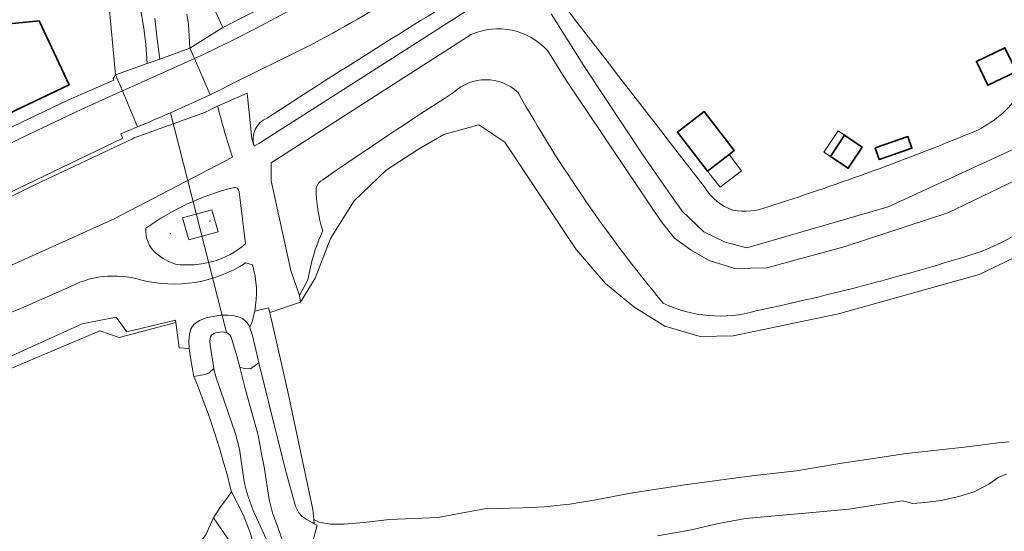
# Model space of a CAD drawing. Header units: metres. Extents: x 200176 to 205485, y 394066 to 399855.
# Tile 152 of 230: x 204090 to 204219, y 395736 to 395804. Entities that reach past the tile are written whole.
import ezdxf

# ---------------------------------------------------------------- set-up
doc = ezdxf.new("R2010")
doc.units = ezdxf.units.M
doc.layers.get('0').update_dxf_attribs({"lineweight": 25})
for name, color, linetype, lineweight in [('B-WE-GR-BEPLANTING_CULTUUR_BODEMBEDEKKER-GV', 90, 'Continuous', 18), ('B-WE-GR-GRAS-GV', 60, 'Continuous', 13), ('B-WE-GR-GROENVOORZIENING-GV', 80, 'Continuous', 18), ('B-WE-GW-TALUD_KRUIN-G', 90, 'Continuous', 18), ('B-WE-IE-KUNSTOBJECT-S', 7, 'Continuous', 25), ('B-WE-IE-MEUBILAIR_WEGMEUBILAIR-S', 7, 'Continuous', 25), ('B-WE-IE-TERREINAFSCHEIDING_KUNSTMATIG_HEKWERK-G', 20, 'IE-TERREINAFSCHEIDING-KUNSTMATIG', 18), ('B-WE-KW-KUNSTWERK_DEK-GV', 170, 'Continuous', 18), ('B-WE-KW-KUNSTWERK_DUIKER-G', 170, 'Continuous', 18), ('B-WE-OG-BEBOUWING-GV', 7, 'Continuous', 35), ('B-WE-OG-BEBOUWING_LUIFEL-GV', 7, 'Continuous', 18), ('B-WE-OG-BEBOUWING_SCHUUR-GV', 7, 'Continuous', 35), ('B-WE-OG-TERREIN_CULTUURSCHEIDING-GV', 7, 'Continuous', 18), ('B-WE-OG-TERREIN_ERF-GV', 7, 'Continuous', 18), ('B-WE-OG-TERREIN_ONBEGROEID-GV', 7, 'Continuous', 18), ('B-WE-OG-WATER-GV', 130, 'Continuous', 18), ('B-WE-OG-WATER_SLOOT-GV', 120, 'Continuous', 18), ('B-WE-OG-WEG-GV', 7, 'Continuous', 18), ('B-WE-VH-GOOT-G', 170, 'Continuous', 18), ('B-WE-VH-VERHARDING_ASFALT-GV', 252, 'Continuous', 18), ('B-WE-VH-VERHARDING_OPEN-GV', 252, 'Continuous', 18), ('B-WE-VH-VERHARDING_TEGEL-GV', 252, 'Continuous', 18)]:
    doc.layers.add(name, color=color, linetype=linetype, lineweight=lineweight)
doc.linetypes.add('IE-TERREINAFSCHEIDING-KUNSTMATIG', pattern='A,4,[82,NLCS.shx,S=0.75,R=90,X=0,Y=0],4,-2', length=10)

# ---------------------------------------------------------------- blocks, each defined once
blk = doc.blocks.new('SIE-WEG_PICKNICKTAFEL-SO')
at = {"color": 0, "linetype": 'ByBlock', "lineweight": 18}
for points in [[(-0.9, -0.2), (-1.6, -1.4), (-1.9, -1.4), (-1.1, -0.2), (-2, -0.2), (-2, 0), (-1, 0), (-0.5, 0.8), (-1, 0.8), (-1, 1), (1, 1), (1, 0.8), (0.5, 0.8), (1, 0), (2, 0), (2, -0.2), (1.1, -0.2), (1.9, -1.4), (1.6, -1.4), (0.9, -0.2)], [(-0.8, 0), (0.8, 0), (0.3, 0.8), (-0.3, 0.8)]]:
    blk.add_lwpolyline(points, close=True, dxfattribs=at)
blk = doc.blocks.new('SIE-KUNSTOBJECT-SO')
at = {"color": 0, "linetype": 'ByBlock', "lineweight": 18, "flags": 128}
blk.add_lwpolyline([(0.3, -0.7, 0.700208), (-0.3, -0.7), (-0.6, -1.5, -1), (-1, -1.2), (-0.5, -0.6, 0.700208), (-0.8, -0.1), (-1.6, -0.3, -1), (-1.6, 0.3), (-0.8, 0.1, 0.700208), (-0.5, 0.6), (-1, 1.2, -1), (-0.6, 1.5), (-0.3, 0.7, 0.700208), (0.3, 0.7), (0.6, 1.5, -1), (1, 1.2), (0.5, 0.6, 0.700208), (0.8, 0.1), (1.6, 0.3, -1), (1.6, -0.3), (0.8, -0.1, 0.700208), (0.5, -0.6), (1, -1.2, -1), (0.6, -1.5)], format="xyb", close=True, dxfattribs=at)

msp = doc.modelspace()

# ---------------------------------------------------------------- linework, layer by layer
at = {"layer": 'B-WE-GR-BEPLANTING_CULTUUR_BODEMBEDEKKER-GV', "flags": 128}
for points in [[(204111.85, 395812.032), (204115.3, 395805.425), (204116.541, 395802.758)], [(204116.541, 395802.758), (204120.159, 395804.592), (204123.747, 395806.482), (204122.485, 395808.521)]]:
    msp.add_lwpolyline(points, dxfattribs=at)
at = {"layer": 'B-WE-GR-GRAS-GV', "flags": 128}
for points in [[(204159.292, 395799.691), (204161.669, 395795.859), (204174.244, 395777.204), (204175.985, 395775.024), (204178.171, 395773.468), (204180.553, 395772.077), (204183.947, 395771.059), (204188.139, 395771.122), (204198.432, 395773.951), (204211.986, 395778.36), (204222.096, 395783.236), (204225.905, 395786.71), (204227.775, 395790.202), (204234.715, 395803.165), (204241.338, 395813.039), (204243.138, 395815.451), (204245.574, 395816.937), (204254.072, 395816.812), (204254.828, 395813.363), (204255.116, 395811.351), (204255.743, 395803.264), (204259.084, 395803.264)], [(204254.828, 395813.363), (204254.072, 395816.812), (204245.574, 395816.937), (204243.138, 395815.451), (204241.338, 395813.039), (204234.715, 395803.165), (204227.775, 395790.202), (204225.905, 395786.71), (204222.096, 395783.236), (204211.986, 395778.36), (204198.432, 395773.951), (204188.139, 395771.122)], [(204151.073, 395806.511), (204149.082, 395805.239), (204129.259, 395792.579), (204121.283, 395787.485), (204120.645, 395787.153), (204120.324, 395788.084), (204119.725, 395794.118), (204115.844, 395792.423)], [(204111.789, 395804.5), (204111.998, 395803.202), (204112.188, 395800.02), (204116.541, 395802.758), (204115.3, 395805.425)], [(204222.204, 395787.54), (204220.346, 395786.597), (204204.124, 395779.138), (204185.519, 395773.772), (204182.67, 395774.497), (204179.84, 395775.86), (204176.988, 395778.584), (204174.29, 395782.459), (204171.812, 395786.017), (204164.207, 395797.458), (204159.73, 395804.561)], [(204120.724, 395765.446), (204122.548, 395765.873), (204122.694, 395765.233), (204126.747, 395766.608), (204126.641, 395767.47), (204125.468, 395770.789), (204122.898, 395782.593), (204122.898, 395784.957), (204137.87, 395794.556), (204149.208, 395801.825)], [(204149.208, 395801.825), (204137.87, 395794.556), (204122.898, 395784.957), (204122.898, 395782.593), (204125.468, 395770.789), (204126.641, 395767.47), (204127.729, 395769.554)], [(204188.139, 395771.122), (204183.947, 395771.059), (204180.553, 395772.077), (204178.171, 395773.468), (204175.985, 395775.024), (204174.244, 395777.204), (204161.669, 395795.859), (204159.292, 395799.691)], [(204225.312, 395774.691), (204216.073, 395770.272), (204197.565, 395765.086), (204183.719, 395762.18), (204179.345, 395762.091), (204174.722, 395763.472), (204170.613, 395766.002), (204166.885, 395769.064), (204163.034, 395773.536), (204153.658, 395787.665), (204150.243, 395789.961), (204145.632, 395788.693), (204142.289, 395786.732), (204138.038, 395783.965), (204133.804, 395779.923), (204130.684, 395774.97), (204128.703, 395769.77), (204126.747, 395766.608), (204122.694, 395765.233), (204122.71, 395765.167), (204122.871, 395764.46), (204125.031, 395755.012), (204128.391, 395739.31), (204128.518, 395738.003), (204129.189, 395737.675), (204130.689, 395737.401), (204132.507, 395737.386), (204135.104, 395737.596), (204138.446, 395738.007), (204144.811, 395738.278), (204150.975, 395739.433), (204155.98, 395739.539), (204158.846, 395739.695), (204162.223, 395740.039), (204165.643, 395740.594), (204170.203, 395741.477), (204177.674, 395742.606), (204186.181, 395743.766), (204192.029, 395744.432), (204197.762, 395745.379), (204206.534, 395746.7), (204214.529, 395747.576), (204218.604, 395748.105), (204220.03, 395748.226)], [(204117.82, 395785.684), (204102.148, 395777.536), (204080.573, 395767.836), (204054.46, 395756.096)], [(204118.67, 395781.123), (204119.527, 395774.305)], [(204119.563, 395771.794), (204120.42, 395771.513)], [(204121.283, 395758.629), (204123.911, 395748.01), (204124.919, 395744.019), (204126.074, 395739.763), (204126.548, 395738.881), (204126.956, 395738.405), (204127.615, 395737.952), (204128.357, 395737.565), (204128.571, 395737.456), (204128.518, 395738.003), (204128.391, 395739.31), (204125.031, 395755.012), (204122.871, 395764.46), (204122.71, 395765.167), (204122.694, 395765.233), (204122.548, 395765.873), (204120.724, 395765.446)], [(204112.73, 395756.825), (204112.283, 395759.3), (204112.108, 395760.523), (204110.765, 395760.604), (204110.34, 395763.941), (204102.89, 395761.967), (204100.334, 395762.817), (204088.332, 395757.769), (204071.475, 395750.68), (204066.824, 395748.407), (204068.609, 395742.608), (204071.826, 395732.156), (204071.692, 395723.264), (204071.655, 395721.541), (204086.969, 395724.127), (204090.432, 395725.135), (204100.3, 395727.992), (204108.444, 395730.921), (204109.801, 395731.409), (204112.516, 395733.646), (204114.289, 395736.01), (204115.278, 395738.245)], [(204120.087, 395763.254), (204120.419, 395762.223), (204121.191, 395758.999), (204121.283, 395758.629)]]:
    msp.add_lwpolyline(points, dxfattribs=at)
at = {"layer": 'B-WE-GR-GRAS-GV'}
for points in [[(204149.208, 395801.825, -0.323367), (204159.292, 395799.691)], [(204159.292, 395799.691, 0.323367), (204149.208, 395801.825)], [(204146.908, 395794.192, -0.3966513), (204155.389, 395794.192)], [(204129.671, 395782.712, -0.0092941), (204146.908, 395794.192)], [(204155.389, 395794.192, 0.0451453), (204174.501, 395766.458)], [(204115.844, 395792.423, 0.0188925), (204117.82, 395785.684)], [(204128.798, 395781.66, -0.1946206), (204129.671, 395782.712)], [(204216.026, 395773.157, 0.124165), (204229.719, 395782.816)], [(204106.39, 395776.335, -0.0945071), (204117.873, 395781.675)], [(204117.873, 395781.675, -0.5059062), (204118.67, 395781.123)], [(204129.686, 395775.981, -0.0686745), (204128.798, 395781.66)], [(204107.772, 395772.997, -0.2382132), (204106.39, 395776.335)], [(204127.729, 395769.554, -0.0687592), (204129.686, 395775.981)], [(204119.527, 395774.305, -0.2145808), (204110.297, 395771.614)], [(204186.699, 395765.457, 0.0245807), (204216.026, 395773.157)], [(204105.695, 395769.551, 0.2109276), (204119.563, 395771.794)], [(204110.297, 395771.614, -0.0931753), (204107.772, 395772.997)], [(204120.42, 395771.513, -0.1219378), (204120.724, 395765.446)], [(204095.999, 395768.432, -0.2008197), (204105.695, 395769.551)], [(204064.192, 395754.498, -0.0022212), (204095.999, 395768.432)], [(204120.724, 395765.446, -0.0449626), (204120.087, 395763.254)], [(204174.501, 395766.458, 0.1828783), (204186.699, 395765.457)], [(204117.656, 395741.629, 0.0370604), (204112.73, 395756.825)], [(204115.278, 395738.245, -0.0104579), (204117.656, 395741.629)]]:
    msp.add_lwpolyline(points, format="xyb", dxfattribs=at)
at = {"layer": 'B-WE-GR-GROENVOORZIENING-GV'}
for points in [[(204153.261, 395810.218, 0.0074619), (204122.346, 395790.827)], [(204180.009, 395781.654, -0.0012901), (204160.39, 395807.047)], [(204220.563, 395792.913, -0.1348217), (204214.137, 395788.527)], [(204117.82, 395785.684, -0.0188925), (204115.844, 395792.423)], [(204122.346, 395790.827, 0.3803988), (204120.645, 395787.153)], [(204214.137, 395788.527, -0.0204752), (204188.295, 395779.166)], [(204117.873, 395781.675, 0.0945071), (204106.39, 395776.335)], [(204118.67, 395781.123, 0.5059062), (204117.873, 395781.675)], [(204183.678, 395778.722, -0.1697867), (204180.009, 395781.654)], [(204188.295, 395779.166, -0.1421645), (204183.678, 395778.722)], [(204106.39, 395776.335, 0.2382132), (204107.772, 395772.997)], [(204110.297, 395771.614, 0.2145808), (204119.527, 395774.305)], [(204119.563, 395771.794, -0.2109276), (204105.695, 395769.551)], [(204107.772, 395772.997, 0.0931753), (204110.297, 395771.614)], [(204120.724, 395765.446, 0.1219378), (204120.42, 395771.513)], [(204105.695, 395769.551, 0.2008197), (204095.999, 395768.432)], [(204095.999, 395768.432, 0.0022212), (204064.192, 395754.498)], [(204120.087, 395763.254, 0.0449626), (204120.724, 395765.446)]]:
    msp.add_lwpolyline(points, format="xyb", dxfattribs=at)
at = {"layer": 'B-WE-GR-GROENVOORZIENING-GV', "flags": 128}
for points in [[(204120.645, 395787.153), (204121.283, 395787.485), (204129.259, 395792.579), (204149.082, 395805.239), (204151.073, 395806.511)], [(204159.73, 395804.561), (204164.207, 395797.458), (204171.812, 395786.017), (204174.29, 395782.459), (204176.988, 395778.584), (204179.84, 395775.86), (204182.67, 395774.497), (204185.519, 395773.772), (204204.124, 395779.138), (204220.346, 395786.597), (204222.204, 395787.54)], [(204115.844, 395792.423), (204114.257, 395791.62), (204114.246, 395791.615), (204109.989, 395790.079), (204104.848, 395788.223), (204104.614, 395788.113), (204091.795, 395782.067), (204077.361, 395774.982)], [(204054.46, 395756.096), (204080.573, 395767.836), (204102.148, 395777.536), (204117.82, 395785.684)], [(204119.527, 395774.305), (204118.67, 395781.123)], [(204120.42, 395771.513), (204119.563, 395771.794)], [(204083.669, 395757.255), (204098.019, 395763.772), (204102.474, 395764.625), (204103.903, 395762.691), (204110.303, 395764.228), (204110.34, 395763.941), (204110.765, 395760.604), (204112.108, 395760.523), (204112.059, 395761.503), (204112.14, 395762.346), (204112.331, 395763.085), (204112.719, 395763.652), (204113.442, 395764.214), (204114.478, 395764.588), (204116.252, 395764.91), (204117.17, 395764.894), (204118.027, 395764.815), (204118.725, 395764.624), (204119.144, 395764.41), (204119.503, 395764.111), (204119.741, 395763.87), (204119.89, 395763.616), (204120.068, 395763.312), (204120.087, 395763.254)]]:
    msp.add_lwpolyline(points, dxfattribs=at)
msp.add_lwpolyline([(204115.086, 395778.769), (204115.896, 395775.88), (204112.044, 395774.801), (204111.234, 395777.689)], close=True, dxfattribs=at)
at = {"layer": 'B-WE-GW-TALUD_KRUIN-G', "flags": 128}
for points in [[(204254.828, 395813.363), (204254.072, 395816.812), (204245.574, 395816.937), (204243.138, 395815.451), (204241.338, 395813.039), (204234.715, 395803.165), (204227.775, 395790.202), (204225.905, 395786.71), (204222.096, 395783.236), (204211.986, 395778.36), (204198.432, 395773.951), (204188.139, 395771.122), (204183.947, 395771.059), (204180.553, 395772.077), (204178.171, 395773.468), (204175.985, 395775.024), (204174.244, 395777.204), (204161.669, 395795.859), (204159.292, 395799.691)], [(204120.645, 395787.153), (204121.283, 395787.485), (204129.259, 395792.579), (204149.082, 395805.239), (204151.073, 395806.511)], [(204159.73, 395804.561), (204164.207, 395797.458), (204171.812, 395786.017), (204174.29, 395782.459), (204176.988, 395778.584), (204179.84, 395775.86), (204182.67, 395774.497), (204185.519, 395773.772), (204204.124, 395779.138), (204220.346, 395786.597), (204222.204, 395787.54)], [(204149.208, 395801.825), (204137.87, 395794.556), (204122.898, 395784.957)], [(204054.46, 395756.096), (204080.573, 395767.836), (204102.148, 395777.536), (204117.82, 395785.684)], [(204120.42, 395771.513), (204119.563, 395771.794)]]:
    msp.add_lwpolyline(points, dxfattribs=at)
at = {"layer": 'B-WE-GW-TALUD_KRUIN-G'}
for points in [[(204159.292, 395799.691, 0.323367), (204149.208, 395801.825)], [(204119.563, 395771.794, -0.2109276), (204105.695, 395769.551)], [(204120.724, 395765.446, 0.1219378), (204120.42, 395771.513)], [(204105.695, 395769.551, 0.2008197), (204095.999, 395768.432)], [(204095.999, 395768.432, 0.0022212), (204064.192, 395754.498)], [(204120.087, 395763.254, 0.0449626), (204120.724, 395765.446)]]:
    msp.add_lwpolyline(points, format="xyb", dxfattribs=at)
at = {"layer": 'B-WE-IE-TERREINAFSCHEIDING_KUNSTMATIG_HEKWERK-G', "flags": 128}
for points in [[(204145.632, 395788.693), (204150.243, 395789.961)], [(204150.243, 395789.961), (204153.658, 395787.665)], [(204142.289, 395786.732), (204145.632, 395788.693)], [(204153.658, 395787.665), (204163.034, 395773.536)], [(204138.038, 395783.965), (204142.289, 395786.732)], [(204133.804, 395779.923), (204138.038, 395783.965)], [(204130.684, 395774.97), (204133.804, 395779.923)], [(204230.638, 395779.867), (204225.312, 395774.691), (204216.073, 395770.272)], [(204128.703, 395769.77), (204130.684, 395774.97)], [(204163.034, 395773.536), (204166.885, 395769.064)], [(204126.747, 395766.608), (204128.703, 395769.77)], [(204197.565, 395765.086), (204216.073, 395770.272)], [(204166.885, 395769.064), (204170.613, 395766.002)], [(204170.613, 395766.002), (204174.722, 395763.472)], [(204183.719, 395762.18), (204197.565, 395765.086)], [(204088.332, 395757.769), (204100.334, 395762.817)], [(204100.334, 395762.817), (204102.89, 395761.967)], [(204110.34, 395763.941), (204102.89, 395761.967)], [(204174.722, 395763.472), (204179.345, 395762.091)], [(204179.345, 395762.091), (204183.719, 395762.18)]]:
    msp.add_lwpolyline(points, dxfattribs=at)
at = {"layer": 'B-WE-KW-KUNSTWERK_DEK-GV', "flags": 128}
msp.add_lwpolyline([(204103.298, 395794.412), (204107.854, 395796.447), (204112.819, 395798.664), (204112.188, 395800.02), (204108.229, 395798.602), (204107.212, 395798.237), (204106.553, 395798.001), (204102.417, 395796.519)], close=True, dxfattribs=at)
for points in [[(204109.619, 395791.526), (204114.863, 395793.893), (204112.819, 395798.664), (204107.854, 395796.447)], [(204107.854, 395796.447), (204103.298, 395794.412), (204105.283, 395789.668)]]:
    msp.add_lwpolyline(points, dxfattribs=at)
at = {"layer": 'B-WE-KW-KUNSTWERK_DEK-GV'}
msp.add_lwpolyline([(204105.283, 395789.668, 0.0045413), (204109.619, 395791.526)], format="xyb", dxfattribs=at)
at = {"layer": 'B-WE-KW-KUNSTWERK_DUIKER-G', "flags": 128}
msp.add_lwpolyline([(204109.619, 395791.526), (204117.009, 395762.6)], dxfattribs=at)
at = {"layer": 'B-WE-OG-BEBOUWING-GV', "flags": 128}
for points in [[(204096.315, 395795.197), (204092.358, 395803.615), (204079.13, 395802.329), (204079.535, 395798.162), (204083.694, 395789.264)], [(204220.995, 395796.971), (204219.477, 395800.099), (204215.732, 395798.282), (204217.25, 395795.154)], [(204200.704, 395787.026), (204198.364, 395788.576), (204196.507, 395785.772), (204198.847, 395784.222)], [(204202.409, 395786.933), (204202.933, 395785.396), (204207.241, 395786.865), (204206.718, 395788.401)]]:
    msp.add_lwpolyline(points, close=True, dxfattribs=at)
at = {"layer": 'B-WE-OG-BEBOUWING_LUIFEL-GV', "flags": 128}
for points in [[(204196.507, 395785.772), (204198.364, 395788.576), (204197.521, 395789.134), (204195.664, 395786.329)], [(204184.825, 395783.911), (204183.176, 395786.055), (204180.332, 395783.868), (204181.981, 395781.724)]]:
    msp.add_lwpolyline(points, close=True, dxfattribs=at)
at = {"layer": 'B-WE-OG-BEBOUWING_SCHUUR-GV', "flags": 128}
msp.add_lwpolyline([(204180.332, 395783.868), (204183.176, 395786.055), (204183.845, 395786.57), (204179.902, 395791.697), (204176.389, 395788.996)], close=True, dxfattribs=at)
at = {"layer": 'B-WE-OG-TERREIN_CULTUURSCHEIDING-GV'}
for points in [[(204155.389, 395794.192, 0.3966513), (204146.908, 395794.192)], [(204146.908, 395794.192, 0.0092941), (204129.671, 395782.712)], [(204174.501, 395766.458, -0.0451453), (204155.389, 395794.192)], [(204129.671, 395782.712, 0.1946206), (204128.798, 395781.66)], [(204229.719, 395782.816, -0.124165), (204216.026, 395773.157)], [(204128.798, 395781.66, 0.0686745), (204129.686, 395775.981)], [(204129.686, 395775.981, 0.0687592), (204127.729, 395769.554)], [(204216.026, 395773.157, -0.0245807), (204186.699, 395765.457)], [(204186.699, 395765.457, -0.1828783), (204174.501, 395766.458)]]:
    msp.add_lwpolyline(points, format="xyb", dxfattribs=at)
at = {"layer": 'B-WE-OG-TERREIN_CULTUURSCHEIDING-GV', "flags": 128}
for points in [[(204138.038, 395783.965), (204142.289, 395786.732), (204145.632, 395788.693), (204150.243, 395789.961), (204153.658, 395787.665), (204163.034, 395773.536), (204166.885, 395769.064), (204170.613, 395766.002), (204174.722, 395763.472), (204179.345, 395762.091), (204183.719, 395762.18), (204197.565, 395765.086), (204216.073, 395770.272), (204225.312, 395774.691), (204230.638, 395779.867)], [(204127.729, 395769.554), (204126.641, 395767.47), (204126.747, 395766.608), (204128.703, 395769.77), (204130.684, 395774.97), (204133.804, 395779.923), (204138.038, 395783.965)], [(204088.332, 395757.769), (204100.334, 395762.817), (204102.89, 395761.967), (204110.34, 395763.941), (204110.303, 395764.228), (204103.903, 395762.691), (204102.474, 395764.625), (204098.019, 395763.772), (204083.669, 395757.255)]]:
    msp.add_lwpolyline(points, dxfattribs=at)
at = {"layer": 'B-WE-OG-TERREIN_ERF-GV', "flags": 128}
msp.add_lwpolyline([(204083.791, 395787.31), (204096.139, 395793.175), (204102.182, 395795.844), (204102.111, 395796.038), (204102.417, 395796.519), (204102.002, 395800.801), (204101.592, 395804.969), (204101.277, 395808.017), (204100.78, 395812.751), (204100.575, 395813.614), (204100.335, 395814.496), (204099.176, 395814.744), (204098.295, 395817.723), (204093.673, 395842.324), (204091.935, 395849.485), (204088.145, 395865.1)], dxfattribs=at)
at = {"layer": 'B-WE-OG-TERREIN_ERF-GV'}
for points in [[(204160.39, 395807.047, 0.0012901), (204180.009, 395781.654)], [(204214.137, 395788.527, 0.1348217), (204220.563, 395792.913)], [(204188.295, 395779.166, 0.0204752), (204214.137, 395788.527)], [(204180.009, 395781.654, 0.1697867), (204183.678, 395778.722)], [(204183.678, 395778.722, 0.1421645), (204188.295, 395779.166)]]:
    msp.add_lwpolyline(points, format="xyb", dxfattribs=at)
at = {"layer": 'B-WE-OG-TERREIN_ERF-GV', "flags": 128}
for points in [[(204096.315, 395795.197), (204083.694, 395789.264), (204079.535, 395798.162), (204079.13, 395802.329), (204092.358, 395803.615)], [(204220.995, 395796.971), (204217.25, 395795.154), (204215.732, 395798.282), (204219.477, 395800.099)], [(204198.364, 395788.576), (204200.704, 395787.026), (204198.847, 395784.222), (204196.507, 395785.772)], [(204202.409, 395786.933), (204206.718, 395788.401), (204207.241, 395786.865), (204202.933, 395785.396)]]:
    msp.add_lwpolyline(points, close=True, dxfattribs=at)
at = {"layer": 'B-WE-OG-TERREIN_ONBEGROEID-GV', "flags": 128}
msp.add_lwpolyline([(204109.619, 395791.526), (204114.863, 395793.893), (204112.819, 395798.664), (204107.854, 395796.447), (204103.298, 395794.412), (204105.283, 395789.668)], dxfattribs=at)
at = {"layer": 'B-WE-OG-TERREIN_ONBEGROEID-GV'}
msp.add_lwpolyline([(204105.283, 395789.668, 0.0045413), (204109.619, 395791.526)], format="xyb", dxfattribs=at)
at = {"layer": 'B-WE-OG-WATER-GV', "flags": 128}
for points in [[(204105.623, 395805.478), (204106.116, 395802.669), (204106.41, 395800.51), (204106.553, 395798.001), (204107.212, 395798.237), (204108.229, 395798.602), (204107.9, 395801.219), (204107.565, 395803.998)], [(204125.072, 395733.228), (204123.786, 395736.984), (204123.075, 395738.869), (204122.617, 395740.646), (204121.95, 395744.924), (204121.627, 395746.647), (204121.173, 395749.125), (204119.507, 395755.052), (204118.755, 395758.071), (204118.383, 395759.563), (204117.77, 395761.584), (204117.587, 395762.078), (204117.438, 395762.319), (204117.268, 395762.461), (204117.009, 395762.6), (204116.761, 395762.673), (204116.502, 395762.708), (204116.128, 395762.678), (204115.686, 395762.613), (204115.327, 395762.489), (204115.208, 395762.42), (204115.033, 395762.288), (204114.894, 395762.059), (204114.848, 395761.815), (204114.822, 395761.435), (204114.863, 395760.965), (204115.334, 395757.892), (204115.359, 395757.73), (204115.682, 395756.511), (204116.249, 395754.886), (204117.682, 395750.8), (204118.176, 395749.295), (204118.703, 395747.262), (204119.352, 395742.987), (204119.595, 395741.928), (204119.869, 395741.05), (204120.518, 395739.193), (204121.436, 395737.164), (204122.544, 395734.795)], [(204219.697, 395743.984), (204218.661, 395743.597), (204217.36, 395742.661), (204215.441, 395741.654), (204213.399, 395741.024), (204211.107, 395740.521), (204208.962, 395740.239), (204207.378, 395740.117), (204206.877, 395740.246), (204205.991, 395740.456), (204203.111, 395740.026), (204198.926, 395739.365), (204194.646, 395738.975), (204185.344, 395738.123), (204181.554, 395737.43), (204178.228, 395736.665), (204173.733, 395735.842)]]:
    msp.add_lwpolyline(points, dxfattribs=at)
at = {"layer": 'B-WE-OG-WATER_SLOOT-GV', "flags": 128}
for points in [[(204101.592, 395804.969), (204102.002, 395800.801), (204102.417, 395796.519), (204106.553, 395798.001), (204106.41, 395800.51), (204106.116, 395802.669), (204105.623, 395805.478)], [(204107.565, 395803.998), (204107.9, 395801.219), (204108.229, 395798.602), (204112.188, 395800.02), (204111.998, 395803.202), (204111.789, 395804.5)], [(204122.544, 395734.795), (204121.436, 395737.164), (204120.518, 395739.193), (204119.869, 395741.05), (204119.595, 395741.928), (204119.352, 395742.987), (204118.703, 395747.262), (204118.176, 395749.295), (204117.682, 395750.8), (204116.249, 395754.886), (204115.682, 395756.511), (204115.359, 395757.73), (204115.334, 395757.892), (204114.688, 395757.25), (204114.174, 395757.086), (204112.73, 395756.825)], [(204127.303, 395731.241), (204128.943, 395737.265), (204128.571, 395737.456), (204128.357, 395737.565), (204127.615, 395737.952), (204126.956, 395738.405), (204126.548, 395738.881), (204126.074, 395739.763), (204124.919, 395744.019), (204123.911, 395748.01), (204121.283, 395758.629), (204120.161, 395757.857), (204119.335, 395757.889), (204118.755, 395758.071), (204119.507, 395755.052), (204121.173, 395749.125), (204121.627, 395746.647), (204121.95, 395744.924), (204122.617, 395740.646), (204123.075, 395738.869), (204123.786, 395736.984), (204125.072, 395733.228)], [(204117.656, 395741.629), (204119.2, 395738.66), (204120.19, 395736.16)]]:
    msp.add_lwpolyline(points, dxfattribs=at)
for points in [[(204112.819, 395798.664), (204112.188, 395800.02), (204108.229, 395798.602), (204107.212, 395798.237), (204106.553, 395798.001), (204102.417, 395796.519), (204103.298, 395794.412), (204107.854, 395796.447)], [(204118.755, 395758.071), (204119.335, 395757.889), (204120.161, 395757.857), (204121.283, 395758.629), (204121.191, 395758.999), (204120.419, 395762.223), (204120.087, 395763.254), (204120.068, 395763.312), (204119.89, 395763.616), (204119.741, 395763.87), (204119.503, 395764.111), (204119.144, 395764.41), (204118.725, 395764.624), (204118.027, 395764.815), (204117.17, 395764.894), (204116.252, 395764.91), (204114.478, 395764.588), (204113.442, 395764.214), (204112.719, 395763.652), (204112.331, 395763.085), (204112.14, 395762.346), (204112.059, 395761.503), (204112.108, 395760.523), (204112.283, 395759.3), (204112.73, 395756.825), (204114.174, 395757.086), (204114.688, 395757.25), (204115.334, 395757.892), (204114.863, 395760.965), (204114.822, 395761.435), (204114.848, 395761.815), (204114.894, 395762.059), (204115.033, 395762.288), (204115.208, 395762.42), (204115.327, 395762.489), (204115.686, 395762.613), (204116.128, 395762.678), (204116.502, 395762.708), (204116.761, 395762.673), (204117.009, 395762.6), (204117.268, 395762.461), (204117.438, 395762.319), (204117.587, 395762.078), (204117.77, 395761.584), (204118.383, 395759.563)]]:
    msp.add_lwpolyline(points, close=True, dxfattribs=at)
at = {"layer": 'B-WE-OG-WATER_SLOOT-GV'}
msp.add_lwpolyline([(204112.73, 395756.825, -0.0370604), (204117.656, 395741.629)], format="xyb", dxfattribs=at)
at = {"layer": 'B-WE-OG-WEG-GV'}
for points in [[(204152.931, 395816.288, -0.0440832), (204127.701, 395800.271)], [(204122.346, 395790.827, -0.0074619), (204153.261, 395810.218)], [(204127.701, 395800.271, 0.0038686), (204114.863, 395793.893)], [(204109.619, 395791.526, -0.0045413), (204105.283, 395789.668)], [(204120.645, 395787.153, -0.3803988), (204122.346, 395790.827)]]:
    msp.add_lwpolyline(points, format="xyb", dxfattribs=at)
at = {"layer": 'B-WE-OG-WEG-GV', "flags": 128}
for points in [[(204035.819, 395756.518), (204037.16, 395752.263), (204039.027, 395752.763), (204044.287, 395730.817), (204046.248, 395731.226), (204047.089, 395731.402), (204049.246, 395731.852), (204046.96, 395740.097), (204046.198, 395743.416), (204044.218, 395752.04), (204045.457, 395759.321), (204077.361, 395774.982), (204091.795, 395782.067), (204104.614, 395788.113), (204104.848, 395788.223), (204109.989, 395790.079), (204114.246, 395791.615), (204114.257, 395791.62), (204115.844, 395792.423), (204119.725, 395794.118), (204120.324, 395788.084), (204120.645, 395787.153)], [(204114.863, 395793.893), (204109.619, 395791.526)], [(204105.283, 395789.668), (204103.093, 395788.763), (204103.352, 395788.178), (204064.085, 395769.319)]]:
    msp.add_lwpolyline(points, dxfattribs=at)
at = {"layer": 'B-WE-VH-GOOT-G', "flags": 128}
msp.add_lwpolyline([(204064.085, 395769.319), (204103.352, 395788.178), (204103.093, 395788.763)], dxfattribs=at)
at = {"layer": 'B-WE-VH-VERHARDING_ASFALT-GV', "flags": 128}
for points in [[(204207.934, 395863.642), (204198.153, 395856.937), (204187.602, 395849.555), (204183.706, 395846.744), (204175.871, 395841.091), (204166.225, 395833.558), (204157.41, 395826.541), (204152.306, 395822.4), (204147.137, 395818.34), (204141.954, 395814.754), (204136.637, 395811.37), (204129.551, 395807.28), (204128.732, 395806.837), (204124.728, 395804.67), (204120.864, 395802.611), (204117.577, 395800.935), (204113.891, 395799.173), (204113.683, 395799.05), (204112.819, 395798.664), (204114.863, 395793.893)], [(204109.619, 395791.526), (204114.863, 395793.893), (204112.819, 395798.664), (204107.854, 395796.447), (204103.298, 395794.412), (204105.283, 395789.668)], [(204064.085, 395769.319), (204103.352, 395788.178), (204103.093, 395788.763), (204105.283, 395789.668), (204103.298, 395794.412), (204101.551, 395793.632), (204097.891, 395791.958), (204090.934, 395788.67), (204079.25, 395783.036), (204061.96, 395774.595), (204048.804, 395768.244), (204043.291, 395765.711), (204039.476, 395764.039), (204029.208, 395759.951), (204029.12, 395759.916), (204022.282, 395757.248), (204021.343, 395756.927)]]:
    msp.add_lwpolyline(points, dxfattribs=at)
at = {"layer": 'B-WE-VH-VERHARDING_ASFALT-GV'}
for points in [[(204127.701, 395800.271, 0.0440832), (204152.931, 395816.288)], [(204114.863, 395793.893, -0.0038686), (204127.701, 395800.271)], [(204105.283, 395789.668, 0.0045413), (204109.619, 395791.526)]]:
    msp.add_lwpolyline(points, format="xyb", dxfattribs=at)
at = {"layer": 'B-WE-VH-VERHARDING_OPEN-GV', "flags": 128}
msp.add_lwpolyline([(204115.896, 395775.88), (204115.086, 395778.769), (204111.234, 395777.689), (204112.044, 395774.801)], close=True, dxfattribs=at)
for points in [[(204220.03, 395748.226), (204218.604, 395748.105), (204214.529, 395747.576), (204206.534, 395746.7), (204197.762, 395745.379), (204192.029, 395744.432), (204186.181, 395743.766), (204177.674, 395742.606), (204170.203, 395741.477), (204165.643, 395740.594), (204162.223, 395740.039), (204158.846, 395739.695), (204155.98, 395739.539), (204150.975, 395739.433), (204144.811, 395738.278), (204138.446, 395738.007), (204135.104, 395737.596), (204132.507, 395737.386), (204130.689, 395737.401), (204129.189, 395737.675), (204128.518, 395738.003), (204128.571, 395737.456), (204128.943, 395737.265), (204127.303, 395731.241)], [(204173.733, 395735.842), (204178.228, 395736.665), (204181.554, 395737.43), (204185.344, 395738.123), (204194.646, 395738.975), (204198.926, 395739.365), (204203.111, 395740.026), (204205.991, 395740.456), (204206.877, 395740.246), (204207.378, 395740.117), (204208.962, 395740.239), (204211.107, 395740.521), (204213.399, 395741.024), (204215.441, 395741.654), (204217.36, 395742.661), (204218.661, 395743.597), (204219.697, 395743.984)], [(204115.278, 395738.245), (204116.751, 395736.136), (204120.339, 395731), (204120.505, 395731.628), (204120.695, 395733.321), (204120.643, 395734.433), (204120.19, 395736.16), (204119.2, 395738.66), (204117.656, 395741.629)], [(204087.789, 395718.707), (204092.363, 395719.664), (204098.524, 395721.246), (204102.134, 395722.404), (204106.08, 395723.366), (204106.962, 395723.735), (204107.59, 395723.856), (204108.11, 395723.697), (204108.534, 395723.558), (204109.471, 395723.715), (204114.099, 395725.415), (204119.054, 395726.997), (204122.27, 395728.235), (204121.255, 395729.688), (204120.339, 395731), (204116.751, 395736.136), (204115.278, 395738.245), (204114.289, 395736.01), (204112.516, 395733.646), (204109.801, 395731.409), (204108.444, 395730.921), (204100.3, 395727.992), (204090.432, 395725.135), (204086.969, 395724.127)]]:
    msp.add_lwpolyline(points, dxfattribs=at)
at = {"layer": 'B-WE-VH-VERHARDING_OPEN-GV'}
msp.add_lwpolyline([(204117.656, 395741.629, 0.0104579), (204115.278, 395738.245)], format="xyb", dxfattribs=at)
at = {"layer": 'B-WE-VH-VERHARDING_TEGEL-GV', "flags": 128}
for points in [[(204127.739, 395808.672), (204123.747, 395806.482), (204120.159, 395804.592), (204116.541, 395802.758), (204112.188, 395800.02), (204112.819, 395798.664), (204113.683, 395799.05), (204113.891, 395799.173), (204117.577, 395800.935), (204120.864, 395802.611), (204124.728, 395804.67), (204128.732, 395806.837), (204129.551, 395807.28), (204136.637, 395811.37), (204141.954, 395814.754), (204147.137, 395818.34), (204152.306, 395822.4), (204157.41, 395826.541), (204166.225, 395833.558), (204175.871, 395841.091), (204183.706, 395846.744), (204187.602, 395849.555), (204198.153, 395856.937), (204207.934, 395863.642)], [(204079.25, 395783.036), (204090.934, 395788.67), (204097.891, 395791.958), (204101.551, 395793.632), (204103.298, 395794.412), (204102.417, 395796.519), (204102.111, 395796.038), (204102.182, 395795.844), (204096.139, 395793.175), (204083.791, 395787.31)]]:
    msp.add_lwpolyline(points, dxfattribs=at)
msp.add_lwpolyline([(204112.188, 395800.02), (204108.229, 395798.602), (204107.212, 395798.237), (204106.553, 395798.001), (204102.417, 395796.519), (204103.298, 395794.412), (204107.854, 395796.447), (204112.819, 395798.664)], close=True, dxfattribs=at)

# ---------------------------------------------------------------- block references
at = {"layer": 'B-WE-IE-KUNSTOBJECT-S', "xscale": 0.02, "yscale": 0.02, "zscale": 0.02}
msp.add_blockref('SIE-KUNSTOBJECT-SO', (204109.644, 395775.628), dxfattribs=at)
at = {"layer": 'B-WE-IE-MEUBILAIR_WEGMEUBILAIR-S', "xscale": 0.02, "yscale": 0.02, "zscale": 0.02}
msp.add_blockref('SIE-WEG_PICKNICKTAFEL-SO', (204114.821, 395777.277), dxfattribs=at)

doc.saveas('drawing.dxf')
